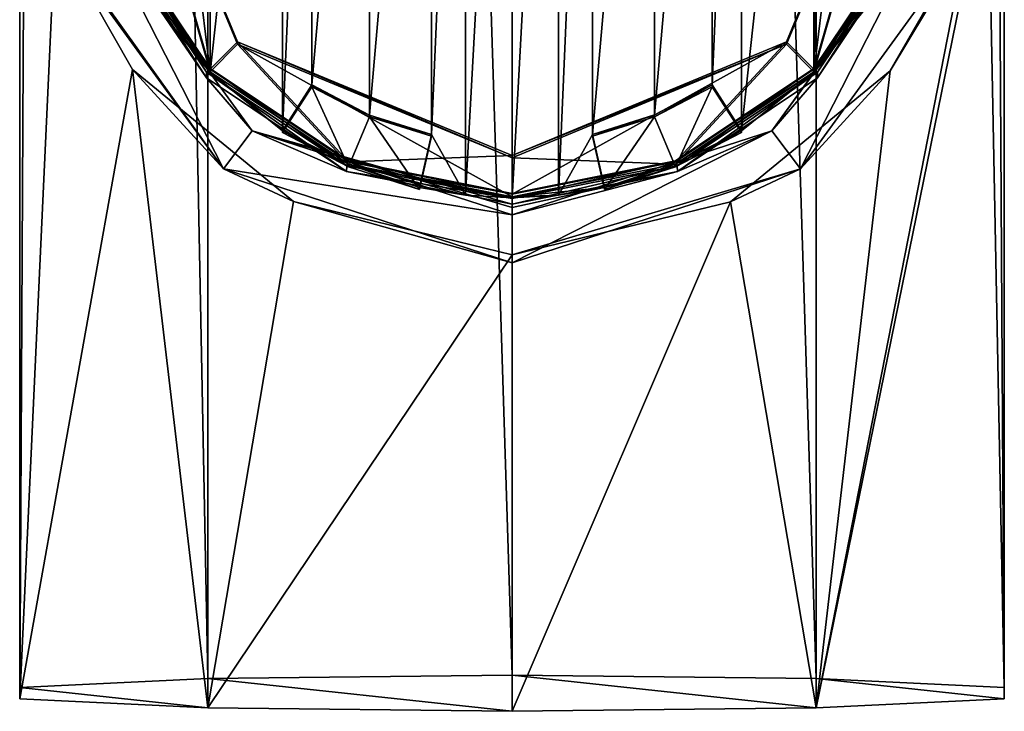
# Model space of a CAD drawing. Header units: millimetres. Extents: x -24 to 81, y -250 to 24.
# Tile 1 of 27: x -10 to 10, y -250 to -237. Entities that reach past the tile are written whole.
import ezdxf

# ---------------------------------------------------------------- set-up
doc = ezdxf.new("R2010")
doc.units = ezdxf.units.MM
doc.header["$LTSCALE"] = 52.148148
for name, color, linetype in [('235', 7, 'CONTINUOUS'), ('240', 7, 'CONTINUOUS'), ('241', 7, 'CONTINUOUS'), ('252', 7, 'CONTINUOUS'), ('253', 7, 'CONTINUOUS'), ('254', 7, 'CONTINUOUS'), ('255', 7, 'CONTINUOUS'), ('256', 7, 'CONTINUOUS'), ('257', 7, 'CONTINUOUS'), ('258', 7, 'CONTINUOUS'), ('259', 7, 'CONTINUOUS'), ('260', 7, 'CONTINUOUS'), ('261', 7, 'CONTINUOUS'), ('262', 7, 'CONTINUOUS'), ('263', 7, 'CONTINUOUS'), ('264', 7, 'CONTINUOUS'), ('265', 7, 'CONTINUOUS'), ('266', 7, 'CONTINUOUS'), ('267', 7, 'CONTINUOUS'), ('269', 7, 'CONTINUOUS'), ('270', 7, 'CONTINUOUS'), ('272', 7, 'CONTINUOUS'), ('288', 7, 'CONTINUOUS'), ('289', 7, 'CONTINUOUS'), ('290', 7, 'CONTINUOUS'), ('291', 7, 'CONTINUOUS')]:
    doc.layers.add(name, color=color, linetype=linetype)

msp = doc.modelspace()

# ---------------------------------------------------------------- linework, layer by layer
at = {"layer": '235', "color": 7, "linetype": 'CONTINUOUS', "true_color": 0xe6e6e6}
for points in [[(0, -250.032, 308.261), (0, -249.334, 328.248), (-5.878, -249.401, 326.339), (0, -250.032, 308.261)], [(5.878, -249.401, 326.339), (0, -249.334, 328.248), (5.878, -249.966, 310.17), (5.878, -249.401, 326.339)], [(5.878, -249.966, 310.17), (0, -249.334, 328.248), (0, -250.032, 308.261), (5.878, -249.966, 310.17)], [(-9.51, -249.575, 321.344), (-5.878, -249.966, 310.17), (-5.878, -249.401, 326.339), (-9.51, -249.575, 321.344)], [(-5.878, -249.966, 310.17), (0, -250.032, 308.261), (-5.878, -249.401, 326.339), (-5.878, -249.966, 310.17)], [(9.51, -249.575, 321.344), (5.878, -249.401, 326.339), (9.51, -249.791, 315.166), (9.51, -249.575, 321.344)], [(9.51, -249.791, 315.166), (5.878, -249.401, 326.339), (5.878, -249.966, 310.17), (9.51, -249.791, 315.166)], [(-9.51, -249.791, 315.166), (-5.878, -249.966, 310.17), (-9.51, -249.575, 321.344), (-9.51, -249.791, 315.166)]]:
    msp.add_3dface(points, dxfattribs=at)
at = {"layer": '240', "color": 7, "linetype": 'CONTINUOUS', "true_color": 0xe6e6e6}
for points in [[(-5.878, -249.401, 326.339), (-5.878, -63.414, 319.845), (-9.511, -63.589, 314.848), (-5.878, -249.401, 326.339)], [(0, -249.334, 328.248), (0, -63.348, 321.754), (-5.878, -63.414, 319.845), (0, -249.334, 328.248)], [(-5.878, -249.401, 326.339), (0, -249.334, 328.248), (-5.878, -63.414, 319.845), (-5.878, -249.401, 326.339)], [(-9.51, -249.575, 321.344), (-5.878, -249.401, 326.339), (-9.511, -63.589, 314.848), (-9.51, -249.575, 321.344)], [(-9.51, -249.575, 321.344), (-9.511, -63.589, 314.848), (-9.511, -63.804, 308.672), (-9.51, -249.575, 321.344)], [(-9.51, -249.791, 315.166), (-9.51, -249.575, 321.344), (-9.511, -63.804, 308.672), (-9.51, -249.791, 315.166)], [(-9.51, -249.791, 315.166), (-9.511, -63.804, 308.672), (-9.416, -232.563, 314.288), (-9.51, -249.791, 315.166)], [(-8.825, -235.007, 313.036), (-9.51, -249.791, 315.166), (-9.416, -232.563, 314.288), (-8.825, -235.007, 313.036)], [(-7.331, -237.632, 311.028), (-9.51, -249.791, 315.166), (-8.825, -235.007, 313.036), (-7.331, -237.632, 311.028)], [(-5.878, -249.966, 310.17), (-9.51, -249.791, 315.166), (-7.331, -237.632, 311.028), (-5.878, -249.966, 310.17)], [(-4.222, -240.187, 308.853), (-5.878, -249.966, 310.17), (-7.331, -237.632, 311.028), (-4.222, -240.187, 308.853)], [(0, -241.213, 307.953), (-5.878, -249.966, 310.17), (-4.222, -240.187, 308.853), (0, -241.213, 307.953)], [(0, -250.032, 308.261), (-5.878, -249.966, 310.17), (0, -241.213, 307.953), (0, -250.032, 308.261)]]:
    msp.add_3dface(points, dxfattribs=at)
at = {"layer": '241', "color": 7, "linetype": 'CONTINUOUS', "true_color": 0xe6e6e6}
for points in [[(0, -249.334, 328.248), (5.878, -249.401, 326.339), (0, -63.348, 321.754), (0, -249.334, 328.248)], [(0, -63.348, 321.754), (5.878, -249.401, 326.339), (5.878, -63.414, 319.845), (0, -63.348, 321.754)], [(5.878, -249.401, 326.339), (9.51, -249.575, 321.344), (5.878, -63.414, 319.845), (5.878, -249.401, 326.339)], [(9.51, -249.575, 321.344), (9.511, -63.589, 314.848), (5.878, -63.414, 319.845), (9.51, -249.575, 321.344)], [(9.51, -249.575, 321.344), (9.51, -249.791, 315.166), (9.511, -63.589, 314.848), (9.51, -249.575, 321.344)], [(9.51, -249.791, 315.166), (9.511, -63.804, 308.672), (9.511, -63.589, 314.848), (9.51, -249.791, 315.166)], [(9.511, -63.804, 308.672), (9.51, -249.791, 315.166), (9.407, -232.646, 314.264), (9.511, -63.804, 308.672)], [(9.51, -249.791, 315.166), (5.878, -249.966, 310.17), (9.407, -232.646, 314.264), (9.51, -249.791, 315.166)], [(9.407, -232.646, 314.264), (5.878, -249.966, 310.17), (8.796, -235.081, 312.985), (9.407, -232.646, 314.264)], [(8.796, -235.081, 312.985), (5.878, -249.966, 310.17), (7.307, -237.662, 311.003), (8.796, -235.081, 312.985)], [(7.307, -237.662, 311.003), (5.878, -249.966, 310.17), (4.219, -240.189, 308.851), (7.307, -237.662, 311.003)], [(5.878, -249.966, 310.17), (0, -250.032, 308.261), (4.219, -240.189, 308.851), (5.878, -249.966, 310.17)], [(0, -250.032, 308.261), (0, -241.213, 307.953), (4.219, -240.189, 308.851), (0, -250.032, 308.261)]]:
    msp.add_3dface(points, dxfattribs=at)
at = {"layer": '252', "color": 7, "linetype": 'CONTINUOUS', "true_color": 0xe6e6e6}
for points in [[(-9.009, -234.823, 303.227), (-8.132, -234.538, 303.217), (-5.574, -239.556, 303.392), (-9.009, -234.823, 303.227)], [(-8.132, -234.538, 303.217), (-5.019, -238.818, 303.366), (-5.574, -239.556, 303.392), (-8.132, -234.538, 303.217)], [(5.019, -238.818, 303.366), (8.132, -234.538, 303.217), (5.574, -239.556, 303.392), (5.019, -238.818, 303.366)], [(5.574, -239.556, 303.392), (8.132, -234.538, 303.217), (9.009, -234.823, 303.227), (5.574, -239.556, 303.392)], [(-5.019, -238.818, 303.366), (0, -240.445, 303.423), (-5.574, -239.556, 303.392), (-5.019, -238.818, 303.366)], [(0, -240.445, 303.423), (5.019, -238.818, 303.366), (0, -241.37, 303.455), (0, -240.445, 303.423)], [(0, -241.37, 303.455), (5.019, -238.818, 303.366), (5.574, -239.556, 303.392), (0, -241.37, 303.455)], [(-5.574, -239.556, 303.392), (0, -240.445, 303.423), (0, -241.37, 303.455), (-5.574, -239.556, 303.392)]]:
    msp.add_3dface(points, dxfattribs=at)
at = {"layer": '253', "color": 7, "linetype": 'CONTINUOUS', "true_color": 0xe6e6e6}
for points in [[(-8.825, -235.007, 313.036), (-9.009, -234.823, 303.227), (-5.574, -239.556, 303.392), (-8.825, -235.007, 313.036)], [(-7.331, -237.632, 311.028), (-8.825, -235.007, 313.036), (-5.574, -239.556, 303.392), (-7.331, -237.632, 311.028)], [(-4.222, -240.187, 308.853), (-7.331, -237.632, 311.028), (-5.574, -239.556, 303.392), (-4.222, -240.187, 308.853)], [(-4.222, -240.187, 308.853), (-5.574, -239.556, 303.392), (0, -241.37, 303.455), (-4.222, -240.187, 308.853)], [(0, -241.213, 307.953), (-4.222, -240.187, 308.853), (0, -241.37, 303.455), (0, -241.213, 307.953)]]:
    msp.add_3dface(points, dxfattribs=at)
at = {"layer": '254', "color": 7, "linetype": 'CONTINUOUS', "true_color": 0xe6e6e6}
for points in [[(-5.904, -237.794, 303.531), (-7.714, -235.087, 303.436), (-7.711, -234.981, 306.534), (-5.904, -237.794, 303.531)], [(-5.899, -237.689, 306.629), (-5.904, -237.794, 303.531), (-7.711, -234.981, 306.534), (-5.899, -237.689, 306.629)], [(-3.195, -239.603, 303.594), (-5.904, -237.794, 303.531), (-5.899, -237.689, 306.629), (-3.195, -239.603, 303.594)], [(-3.191, -239.496, 306.692), (-3.195, -239.603, 303.594), (-5.899, -237.689, 306.629), (-3.191, -239.496, 306.692)], [(0, -240.13, 306.714), (-3.195, -239.603, 303.594), (-3.191, -239.496, 306.692), (0, -240.13, 306.714)], [(0, -240.238, 303.616), (-3.195, -239.603, 303.594), (0, -240.13, 306.714), (0, -240.238, 303.616)]]:
    msp.add_3dface(points, dxfattribs=at)
at = {"layer": '255', "color": 7, "linetype": 'CONTINUOUS', "true_color": 0xe6e6e6}
for points in [[(-5.019, -238.818, 303.366), (-8.132, -234.538, 303.217), (-5.904, -237.794, 303.531), (-5.019, -238.818, 303.366)], [(-8.132, -234.538, 303.217), (-7.714, -235.087, 303.436), (-5.904, -237.794, 303.531), (-8.132, -234.538, 303.217)], [(-5.019, -238.818, 303.366), (-5.904, -237.794, 303.531), (-3.195, -239.603, 303.594), (-5.019, -238.818, 303.366)], [(0, -240.445, 303.423), (-5.019, -238.818, 303.366), (0, -240.302, 303.477), (0, -240.445, 303.423)], [(-5.019, -238.818, 303.366), (-3.195, -239.603, 303.594), (0, -240.238, 303.616), (-5.019, -238.818, 303.366)], [(-5.019, -238.818, 303.366), (0, -240.238, 303.616), (0, -240.302, 303.477), (-5.019, -238.818, 303.366)]]:
    msp.add_3dface(points, dxfattribs=at)
at = {"layer": '256', "color": 7, "linetype": 'CONTINUOUS', "true_color": 0x8c8c8c}
for points in [[(-5.834, -237.629, 306.227), (-7.621, -234.942, 306.533), (-7.622, -234.954, 306.133), (-5.834, -237.629, 306.227)], [(-5.833, -237.615, 306.626), (-7.621, -234.942, 306.533), (-5.834, -237.629, 306.227), (-5.833, -237.615, 306.626)], [(-3.157, -239.417, 306.289), (-5.833, -237.615, 306.626), (-5.834, -237.629, 306.227), (-3.157, -239.417, 306.289)], [(-3.158, -239.402, 306.689), (-5.833, -237.615, 306.626), (-3.157, -239.417, 306.289), (-3.158, -239.402, 306.689)], [(0, -240.03, 306.711), (-3.158, -239.402, 306.689), (0, -240.044, 306.311), (0, -240.03, 306.711)], [(0, -240.044, 306.311), (-3.158, -239.402, 306.689), (-3.157, -239.417, 306.289), (0, -240.044, 306.311)]]:
    msp.add_3dface(points, dxfattribs=at)
at = {"layer": '257', "color": 7, "linetype": 'CONTINUOUS', "true_color": 0x8c8c8c}
for points in [[(-5.834, -237.629, 306.227), (-7.622, -234.954, 306.133), (-7.5, -231.799, 306.023), (-5.834, -237.629, 306.227)], [(-5.303, -237.099, 306.208), (-5.834, -237.629, 306.227), (-7.5, -231.799, 306.023), (-5.303, -237.099, 306.208)], [(7.5, -231.799, 306.023), (5.834, -237.629, 306.227), (5.303, -237.099, 306.208), (7.5, -231.799, 306.023)], [(7.622, -234.954, 306.133), (5.834, -237.629, 306.227), (7.5, -231.799, 306.023), (7.622, -234.954, 306.133)], [(-3.157, -239.417, 306.289), (-5.834, -237.629, 306.227), (-5.303, -237.099, 306.208), (-3.157, -239.417, 306.289)], [(0, -239.295, 306.285), (-3.157, -239.417, 306.289), (-5.303, -237.099, 306.208), (0, -239.295, 306.285)], [(3.157, -239.417, 306.289), (0, -240.044, 306.311), (5.303, -237.099, 306.208), (3.157, -239.417, 306.289)], [(5.303, -237.099, 306.208), (0, -240.044, 306.311), (0, -239.295, 306.285), (5.303, -237.099, 306.208)], [(5.834, -237.629, 306.227), (3.157, -239.417, 306.289), (5.303, -237.099, 306.208), (5.834, -237.629, 306.227)], [(0, -240.044, 306.311), (-3.157, -239.417, 306.289), (0, -239.295, 306.285), (0, -240.044, 306.311)]]:
    msp.add_3dface(points, dxfattribs=at)
at = {"layer": '258', "color": 7, "linetype": 'CONTINUOUS', "true_color": 0x8c8c8c}
for points in [[(-5.303, -237.099, 306.208), (-7.5, -231.799, 306.023), (-5.303, -237.148, 304.809), (-5.303, -237.099, 306.208)], [(-5.303, -237.148, 304.809), (-7.5, -231.799, 306.023), (-7.5, -231.848, 304.624), (-5.303, -237.148, 304.809)], [(0, -239.295, 306.285), (-5.303, -237.099, 306.208), (0, -239.344, 304.886), (0, -239.295, 306.285)], [(0, -239.344, 304.886), (-5.303, -237.099, 306.208), (-5.303, -237.148, 304.809), (0, -239.344, 304.886)]]:
    msp.add_3dface(points, dxfattribs=at)
at = {"layer": '259', "color": 7, "linetype": 'CONTINUOUS', "true_color": 0x8c8c8c}
for points in [[(-5.834, -237.678, 304.827), (-7.5, -231.848, 304.624), (-7.622, -235.003, 304.734), (-5.834, -237.678, 304.827)], [(-5.303, -237.148, 304.809), (-7.5, -231.848, 304.624), (-5.834, -237.678, 304.827), (-5.303, -237.148, 304.809)], [(7.5, -231.848, 304.624), (5.303, -237.148, 304.809), (5.834, -237.678, 304.827), (7.5, -231.848, 304.624)], [(7.622, -235.003, 304.734), (7.5, -231.848, 304.624), (5.834, -237.678, 304.827), (7.622, -235.003, 304.734)], [(-3.157, -239.465, 304.89), (-5.303, -237.148, 304.809), (-5.834, -237.678, 304.827), (-3.157, -239.465, 304.89)], [(0, -239.344, 304.886), (-5.303, -237.148, 304.809), (0, -240.093, 304.912), (0, -239.344, 304.886)], [(0, -240.093, 304.912), (-5.303, -237.148, 304.809), (-3.157, -239.465, 304.89), (0, -240.093, 304.912)], [(5.303, -237.148, 304.809), (0, -239.344, 304.886), (3.157, -239.465, 304.89), (5.303, -237.148, 304.809)], [(5.834, -237.678, 304.827), (5.303, -237.148, 304.809), (3.157, -239.465, 304.89), (5.834, -237.678, 304.827)], [(3.157, -239.465, 304.89), (0, -239.344, 304.886), (0, -240.093, 304.912), (3.157, -239.465, 304.89)]]:
    msp.add_3dface(points, dxfattribs=at)
at = {"layer": '260', "color": 7, "linetype": 'CONTINUOUS', "true_color": 0x8c8c8c}
for points in [[(-5.834, -237.678, 304.827), (-7.622, -235.003, 304.734), (-5.834, -237.696, 304.328), (-5.834, -237.678, 304.827)], [(-5.834, -237.696, 304.328), (-7.622, -235.003, 304.734), (-6.958, -236.296, 304.279), (-5.834, -237.696, 304.328)], [(-3.157, -239.465, 304.89), (-5.834, -237.678, 304.827), (-4.433, -238.819, 304.367), (-3.157, -239.465, 304.89)], [(-4.433, -238.819, 304.367), (-5.834, -237.678, 304.827), (-5.834, -237.696, 304.328), (-4.433, -238.819, 304.367)], [(-3.157, -239.518, 303.391), (-3.157, -239.465, 304.89), (-4.433, -238.819, 304.367), (-3.157, -239.518, 303.391)], [(-4.433, -238.854, 303.368), (-3.157, -239.518, 303.391), (-4.433, -238.819, 304.367), (-4.433, -238.854, 303.368)], [(0, -240.093, 304.912), (-3.157, -239.465, 304.89), (0, -240.111, 304.412), (0, -240.093, 304.912)], [(0, -240.111, 304.412), (-3.157, -239.465, 304.89), (-0.898, -240.061, 304.41), (0, -240.111, 304.412)], [(-0.898, -240.061, 304.41), (-3.157, -239.465, 304.89), (-1.786, -239.915, 304.405), (-0.898, -240.061, 304.41)], [(-1.786, -239.915, 304.405), (-3.157, -239.465, 304.89), (-1.786, -239.95, 303.406), (-1.786, -239.915, 304.405)], [(-1.786, -239.95, 303.406), (-3.157, -239.465, 304.89), (-3.157, -239.518, 303.391), (-1.786, -239.95, 303.406)]]:
    msp.add_3dface(points, dxfattribs=at)
at = {"layer": '261', "color": 7, "linetype": 'CONTINUOUS', "true_color": 0x8c8c8c}
for points in [[(-3.157, -239.518, 303.391), (-4.433, -238.854, 303.368), (-3.869, -237.969, 303.337), (-3.157, -239.518, 303.391)], [(-2.755, -238.549, 303.357), (-3.157, -239.518, 303.391), (-3.869, -237.969, 303.337), (-2.755, -238.549, 303.357)], [(2.756, -238.548, 303.357), (3.869, -237.969, 303.337), (3.157, -239.518, 303.391), (2.756, -238.548, 303.357)], [(3.869, -237.969, 303.337), (4.433, -238.854, 303.368), (3.157, -239.518, 303.391), (3.869, -237.969, 303.337)], [(-1.786, -239.95, 303.406), (-3.157, -239.518, 303.391), (-2.755, -238.549, 303.357), (-1.786, -239.95, 303.406)], [(-1.558, -238.926, 303.37), (-1.786, -239.95, 303.406), (-2.755, -238.549, 303.357), (-1.558, -238.926, 303.37)], [(1.558, -238.926, 303.37), (2.756, -238.548, 303.357), (1.786, -239.95, 303.406), (1.558, -238.926, 303.37)], [(1.786, -239.95, 303.406), (2.756, -238.548, 303.357), (3.157, -239.518, 303.391), (1.786, -239.95, 303.406)]]:
    msp.add_3dface(points, dxfattribs=at)
at = {"layer": '262', "color": 7, "linetype": 'CONTINUOUS', "true_color": 0x8c8c8c}
for points in [[(5.833, -237.615, 306.626), (7.622, -234.954, 306.133), (7.621, -234.942, 306.533), (5.833, -237.615, 306.626)], [(5.834, -237.629, 306.227), (7.622, -234.954, 306.133), (5.833, -237.615, 306.626), (5.834, -237.629, 306.227)], [(3.157, -239.417, 306.289), (5.834, -237.629, 306.227), (3.158, -239.402, 306.689), (3.157, -239.417, 306.289)], [(3.158, -239.402, 306.689), (5.834, -237.629, 306.227), (5.833, -237.615, 306.626), (3.158, -239.402, 306.689)], [(0, -240.03, 306.711), (3.157, -239.417, 306.289), (3.158, -239.402, 306.689), (0, -240.03, 306.711)], [(0, -240.03, 306.711), (0, -240.044, 306.311), (3.157, -239.417, 306.289), (0, -240.03, 306.711)]]:
    msp.add_3dface(points, dxfattribs=at)
at = {"layer": '263', "color": 7, "linetype": 'CONTINUOUS', "true_color": 0x8c8c8c}
for points in [[(7.5, -231.799, 306.023), (5.303, -237.099, 306.208), (7.5, -231.848, 304.624), (7.5, -231.799, 306.023)], [(5.303, -237.099, 306.208), (5.303, -237.148, 304.809), (7.5, -231.848, 304.624), (5.303, -237.099, 306.208)], [(5.303, -237.099, 306.208), (0, -239.295, 306.285), (5.303, -237.148, 304.809), (5.303, -237.099, 306.208)], [(0, -239.295, 306.285), (0, -239.344, 304.886), (5.303, -237.148, 304.809), (0, -239.295, 306.285)]]:
    msp.add_3dface(points, dxfattribs=at)
at = {"layer": '264', "color": 7, "linetype": 'CONTINUOUS', "true_color": 0x8c8c8c}
for points in [[(7.622, -235.003, 304.734), (5.834, -237.678, 304.827), (6.958, -236.296, 304.279), (7.622, -235.003, 304.734)], [(6.958, -236.296, 304.279), (5.834, -237.678, 304.827), (5.834, -237.696, 304.328), (6.958, -236.296, 304.279)], [(5.834, -237.678, 304.827), (3.157, -239.465, 304.89), (5.834, -237.696, 304.328), (5.834, -237.678, 304.827)], [(5.834, -237.696, 304.328), (3.157, -239.465, 304.89), (4.433, -238.819, 304.367), (5.834, -237.696, 304.328)], [(3.157, -239.465, 304.89), (4.433, -238.854, 303.368), (4.433, -238.819, 304.367), (3.157, -239.465, 304.89)], [(4.433, -238.854, 303.368), (3.157, -239.465, 304.89), (3.157, -239.518, 303.391), (4.433, -238.854, 303.368)], [(3.157, -239.465, 304.89), (0, -240.093, 304.912), (1.786, -239.915, 304.405), (3.157, -239.465, 304.89)], [(3.157, -239.518, 303.391), (3.157, -239.465, 304.89), (1.786, -239.915, 304.405), (3.157, -239.518, 303.391)], [(1.786, -239.95, 303.406), (3.157, -239.518, 303.391), (1.786, -239.915, 304.405), (1.786, -239.95, 303.406)], [(1.786, -239.915, 304.405), (0, -240.093, 304.912), (0.898, -240.061, 304.41), (1.786, -239.915, 304.405)], [(0, -240.093, 304.912), (0, -240.111, 304.412), (0.898, -240.061, 304.41), (0, -240.093, 304.912)]]:
    msp.add_3dface(points, dxfattribs=at)
at = {"layer": '265', "color": 7, "linetype": 'CONTINUOUS', "true_color": 0x8c8c8c}
for points in [[(-2.755, -238.514, 304.356), (-3.869, -237.969, 303.337), (-3.869, -237.934, 304.336), (-2.755, -238.514, 304.356)], [(3.869, -237.969, 303.337), (2.756, -238.548, 303.357), (3.869, -237.934, 304.336), (3.869, -237.969, 303.337)], [(3.869, -237.934, 304.336), (2.756, -238.548, 303.357), (2.756, -238.513, 304.356), (3.869, -237.934, 304.336)], [(-2.755, -238.549, 303.357), (-3.869, -237.969, 303.337), (-2.755, -238.514, 304.356), (-2.755, -238.549, 303.357)], [(-1.558, -238.891, 304.369), (-2.755, -238.549, 303.357), (-2.755, -238.514, 304.356), (-1.558, -238.891, 304.369)], [(2.756, -238.548, 303.357), (1.558, -238.926, 303.37), (2.756, -238.513, 304.356), (2.756, -238.548, 303.357)], [(2.756, -238.513, 304.356), (1.558, -238.926, 303.37), (1.558, -238.891, 304.369), (2.756, -238.513, 304.356)], [(-1.558, -238.926, 303.37), (-2.755, -238.549, 303.357), (-1.558, -238.891, 304.369), (-1.558, -238.926, 303.37)]]:
    msp.add_3dface(points, dxfattribs=at)
at = {"layer": '266', "color": 7, "linetype": 'CONTINUOUS', "true_color": 0x8c8c8c}
for points in [[(-0.898, -223.67, 303.838), (-0.898, -240.061, 304.41), (-1.558, -238.891, 304.369), (-0.898, -223.67, 303.838)], [(-0.898, -223.67, 303.838), (-1.558, -238.891, 304.369), (-1.558, -224.841, 303.879), (-0.898, -223.67, 303.838)], [(-0.898, -223.67, 303.838), (0, -223.621, 303.836), (-0.898, -240.061, 304.41), (-0.898, -223.67, 303.838)], [(0, -223.621, 303.836), (0, -240.111, 304.412), (-0.898, -240.061, 304.41), (0, -223.621, 303.836)], [(0, -240.111, 304.412), (0, -223.621, 303.836), (0.898, -223.67, 303.838), (0, -240.111, 304.412)], [(0.898, -240.061, 304.41), (0, -240.111, 304.412), (0.898, -223.67, 303.838), (0.898, -240.061, 304.41)], [(0.898, -240.061, 304.41), (0.898, -223.67, 303.838), (1.558, -224.841, 303.879), (0.898, -240.061, 304.41)], [(-5.834, -226.035, 303.921), (-4.433, -224.912, 303.881), (-5.834, -237.696, 304.328), (-5.834, -226.035, 303.921)], [(-4.433, -224.912, 303.881), (-4.433, -238.819, 304.367), (-5.834, -237.696, 304.328), (-4.433, -224.912, 303.881)], [(-4.433, -238.819, 304.367), (-4.433, -224.912, 303.881), (-3.869, -225.797, 303.912), (-4.433, -238.819, 304.367)], [(-1.558, -238.891, 304.369), (-2.755, -238.514, 304.356), (-1.558, -224.841, 303.879), (-1.558, -238.891, 304.369)], [(-2.755, -238.514, 304.356), (-2.755, -225.218, 303.892), (-1.558, -224.841, 303.879), (-2.755, -238.514, 304.356)], [(1.558, -238.891, 304.369), (0.898, -240.061, 304.41), (1.558, -224.841, 303.879), (1.558, -238.891, 304.369)], [(1.558, -238.891, 304.369), (1.558, -224.841, 303.879), (2.755, -225.218, 303.892), (1.558, -238.891, 304.369)], [(4.433, -224.912, 303.881), (4.433, -238.819, 304.367), (3.869, -237.934, 304.336), (4.433, -224.912, 303.881)], [(4.433, -224.912, 303.881), (3.869, -237.934, 304.336), (3.869, -225.797, 303.912), (4.433, -224.912, 303.881)], [(4.433, -224.912, 303.881), (5.834, -226.035, 303.921), (4.433, -238.819, 304.367), (4.433, -224.912, 303.881)], [(-2.755, -238.514, 304.356), (-3.869, -237.934, 304.336), (-2.755, -225.218, 303.892), (-2.755, -238.514, 304.356)], [(-3.869, -237.934, 304.336), (-3.869, -225.797, 303.912), (-2.755, -225.218, 303.892), (-3.869, -237.934, 304.336)], [(2.756, -238.513, 304.356), (1.558, -238.891, 304.369), (2.755, -225.218, 303.892), (2.756, -238.513, 304.356)], [(2.756, -238.513, 304.356), (2.755, -225.218, 303.892), (3.869, -225.797, 303.912), (2.756, -238.513, 304.356)], [(-3.869, -237.934, 304.336), (-4.433, -238.819, 304.367), (-3.869, -225.797, 303.912), (-3.869, -237.934, 304.336)], [(3.869, -237.934, 304.336), (2.756, -238.513, 304.356), (3.869, -225.797, 303.912), (3.869, -237.934, 304.336)], [(-5.834, -226.035, 303.921), (-5.834, -237.696, 304.328), (-6.072, -235.732, 304.259), (-5.834, -226.035, 303.921)], [(5.834, -226.035, 303.921), (5.834, -237.696, 304.328), (4.433, -238.819, 304.367), (5.834, -226.035, 303.921)], [(5.834, -237.696, 304.328), (5.834, -226.035, 303.921), (6.072, -227.999, 303.989), (5.834, -237.696, 304.328)], [(6.072, -235.732, 304.259), (5.834, -237.696, 304.328), (6.072, -227.999, 303.989), (6.072, -235.732, 304.259)], [(-5.834, -237.696, 304.328), (-6.958, -236.296, 304.279), (-6.072, -235.732, 304.259), (-5.834, -237.696, 304.328)], [(6.958, -236.296, 304.279), (5.834, -237.696, 304.328), (6.072, -235.732, 304.259), (6.958, -236.296, 304.279)], [(-0.898, -240.061, 304.41), (-1.786, -239.915, 304.405), (-1.558, -238.891, 304.369), (-0.898, -240.061, 304.41)], [(1.786, -239.915, 304.405), (0.898, -240.061, 304.41), (1.558, -238.891, 304.369), (1.786, -239.915, 304.405)]]:
    msp.add_3dface(points, dxfattribs=at)
at = {"layer": '267', "color": 7, "linetype": 'CONTINUOUS', "true_color": 0x8c8c8c}
for points in [[(-4.433, -238.854, 303.368), (-4.433, -238.819, 304.367), (-3.869, -237.934, 304.336), (-4.433, -238.854, 303.368)], [(-3.869, -237.969, 303.337), (-4.433, -238.854, 303.368), (-3.869, -237.934, 304.336), (-3.869, -237.969, 303.337)]]:
    msp.add_3dface(points, dxfattribs=at)
at = {"layer": '269', "color": 7, "linetype": 'CONTINUOUS', "true_color": 0x8c8c8c}
for points in [[(1.558, -238.926, 303.37), (1.786, -239.95, 303.406), (1.558, -238.891, 304.369), (1.558, -238.926, 303.37)], [(1.786, -239.95, 303.406), (1.786, -239.915, 304.405), (1.558, -238.891, 304.369), (1.786, -239.95, 303.406)]]:
    msp.add_3dface(points, dxfattribs=at)
at = {"layer": '270', "color": 7, "linetype": 'CONTINUOUS', "true_color": 0x8c8c8c}
for points in [[(-1.786, -239.915, 304.405), (-1.558, -238.926, 303.37), (-1.558, -238.891, 304.369), (-1.786, -239.915, 304.405)], [(-1.786, -239.915, 304.405), (-1.786, -239.95, 303.406), (-1.558, -238.926, 303.37), (-1.786, -239.915, 304.405)]]:
    msp.add_3dface(points, dxfattribs=at)
at = {"layer": '272', "color": 7, "linetype": 'CONTINUOUS', "true_color": 0x8c8c8c}
for points in [[(4.433, -238.819, 304.367), (3.869, -237.969, 303.337), (3.869, -237.934, 304.336), (4.433, -238.819, 304.367)], [(4.433, -238.854, 303.368), (3.869, -237.969, 303.337), (4.433, -238.819, 304.367), (4.433, -238.854, 303.368)]]:
    msp.add_3dface(points, dxfattribs=at)
at = {"layer": '288', "linetype": 'CONTINUOUS'}
for points in [[(-5.899, -237.689, 306.629), (-7.711, -234.981, 306.534), (-7.621, -234.942, 306.533), (-5.899, -237.689, 306.629)], [(-5.899, -237.689, 306.629), (-7.621, -234.942, 306.533), (-5.833, -237.615, 306.626), (-5.899, -237.689, 306.629)], [(5.833, -237.615, 306.626), (7.621, -234.942, 306.533), (5.899, -237.689, 306.629), (5.833, -237.615, 306.626)], [(5.899, -237.689, 306.629), (7.621, -234.942, 306.533), (7.711, -234.981, 306.534), (5.899, -237.689, 306.629)], [(-3.191, -239.496, 306.692), (-5.899, -237.689, 306.629), (-5.833, -237.615, 306.626), (-3.191, -239.496, 306.692)], [(-3.191, -239.496, 306.692), (-5.833, -237.615, 306.626), (-3.158, -239.402, 306.689), (-3.191, -239.496, 306.692)], [(3.158, -239.402, 306.689), (5.833, -237.615, 306.626), (3.191, -239.496, 306.692), (3.158, -239.402, 306.689)], [(3.191, -239.496, 306.692), (5.833, -237.615, 306.626), (5.899, -237.689, 306.629), (3.191, -239.496, 306.692)], [(-3.191, -239.496, 306.692), (-3.158, -239.402, 306.689), (0, -240.03, 306.711), (-3.191, -239.496, 306.692)], [(0, -240.13, 306.714), (0, -240.03, 306.711), (3.158, -239.402, 306.689), (0, -240.13, 306.714)], [(0, -240.13, 306.714), (3.158, -239.402, 306.689), (3.191, -239.496, 306.692), (0, -240.13, 306.714)], [(0, -240.13, 306.714), (-3.191, -239.496, 306.692), (0, -240.03, 306.711), (0, -240.13, 306.714)]]:
    msp.add_3dface(points, dxfattribs=at)
at = {"layer": '289', "linetype": 'CONTINUOUS'}
for points in [[(7.307, -237.662, 311.003), (5.574, -239.556, 303.392), (9.009, -234.823, 303.227), (7.307, -237.662, 311.003)], [(8.796, -235.081, 312.985), (7.307, -237.662, 311.003), (9.009, -234.823, 303.227), (8.796, -235.081, 312.985)], [(7.307, -237.662, 311.003), (4.219, -240.189, 308.851), (5.574, -239.556, 303.392), (7.307, -237.662, 311.003)], [(4.219, -240.189, 308.851), (0, -241.213, 307.953), (5.574, -239.556, 303.392), (4.219, -240.189, 308.851)], [(0, -241.213, 307.953), (0, -241.37, 303.455), (5.574, -239.556, 303.392), (0, -241.213, 307.953)]]:
    msp.add_3dface(points, dxfattribs=at)
at = {"layer": '290', "linetype": 'CONTINUOUS'}
for points in [[(5.899, -237.689, 306.629), (7.711, -234.981, 306.534), (5.904, -237.794, 303.531), (5.899, -237.689, 306.629)], [(5.904, -237.794, 303.531), (7.711, -234.981, 306.534), (7.714, -235.087, 303.436), (5.904, -237.794, 303.531)], [(3.191, -239.496, 306.692), (5.899, -237.689, 306.629), (3.195, -239.603, 303.594), (3.191, -239.496, 306.692)], [(3.195, -239.603, 303.594), (5.899, -237.689, 306.629), (5.904, -237.794, 303.531), (3.195, -239.603, 303.594)], [(0, -240.238, 303.616), (0, -240.13, 306.714), (3.191, -239.496, 306.692), (0, -240.238, 303.616)], [(0, -240.238, 303.616), (3.191, -239.496, 306.692), (3.195, -239.603, 303.594), (0, -240.238, 303.616)]]:
    msp.add_3dface(points, dxfattribs=at)
at = {"layer": '291', "linetype": 'CONTINUOUS'}
for points in [[(8.132, -234.538, 303.217), (5.019, -238.818, 303.366), (7.714, -235.087, 303.436), (8.132, -234.538, 303.217)], [(5.019, -238.818, 303.366), (5.904, -237.794, 303.531), (7.714, -235.087, 303.436), (5.019, -238.818, 303.366)], [(5.019, -238.818, 303.366), (3.195, -239.603, 303.594), (5.904, -237.794, 303.531), (5.019, -238.818, 303.366)], [(5.019, -238.818, 303.366), (0, -240.445, 303.423), (3.195, -239.603, 303.594), (5.019, -238.818, 303.366)], [(0, -240.445, 303.423), (0, -240.302, 303.477), (3.195, -239.603, 303.594), (0, -240.445, 303.423)], [(0, -240.302, 303.477), (0, -240.238, 303.616), (3.195, -239.603, 303.594), (0, -240.302, 303.477)]]:
    msp.add_3dface(points, dxfattribs=at)

doc.saveas('drawing.dxf')
